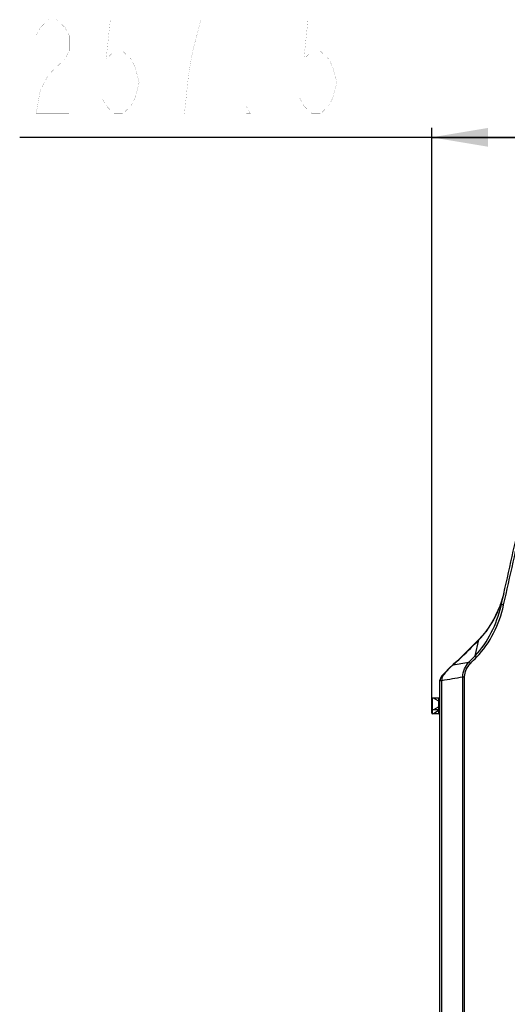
# Model space of a CAD drawing. Header units: millimetres. Extents: x 0 to 9512, y 0 to 6728.
# Tile 15 of 119: x 1365 to 1780, y 4849 to 5686. Entities that reach past the tile are written whole.
import ezdxf

# ---------------------------------------------------------------- set-up
doc = ezdxf.new("R2010")
doc.units = ezdxf.units.MM
doc.header["$LTSCALE"] = 523.16
doc.layers.get('0').update_dxf_attribs({"linetype": 'CONTINUOUS'})
for name, color, linetype in [('304103000094DXF_CONTINUOUS_LINE', 7, 'CONTINUOUS'), ('501023000046DXF_CONTINUOUS_LINE', 7, 'CONTINUOUS'), ('604006000006DXF_CONTINUOUS_LINE', 7, 'CONTINUOUS'), ('运动范围_DXF_DIMENSION', 7, 'CONTINUOUS')]:
    doc.layers.add(name, color=color, linetype=linetype)
doc.styles.get("Standard").update_dxf_attribs({"font": 'txt', "width": 0.7})
doc.dimstyles.new('DIMSTYLE_1', dxfattribs={"dimtxt": 80, "dimasz": 48, "dimexe": 1, "dimexo": 0, "dimgap": 2.5, "dimtad": 1, "dimdsep": 46, "dimtxsty": 'Standard', "dimblk": '_FILLED', "dimblk1": '_FILLED', "dimblk2": '_FILLED', "dimcen": 0.09, "dimclrt": 5, "dimazin": 2, "dimtp": 0.5, "dimtm": 0.5, "dimtfac": 1, "dimtofl": 0, "dimtmove": 0, "dimatfit": 3, "dimldrblk": '_FILLED', "dimfxl": 0, "dimtolj": 1, "dimarcsym": 0})

# ---------------------------------------------------------------- blocks, each defined once
blk = doc.blocks.new('_FILLED')
at = {"color": 0, "linetype": 'ByBlock'}
blk.add_solid([(0, 0), (-1, 0.167), (-1, -0.167)], dxfattribs=at)
blk = doc.blocks.new('*D34')
at = {"layer": '运动范围_DXF_DIMENSION', "color": 2, "linetype": 'Continuous', "transparency": 16777216}
for p, q in [((1715.32, 5107.35), (1715.32, 5594.42)), ((1972.82, 5479.23), (1972.82, 5594.42)), ((1844.07, 5586.42), (1365.23, 5586.42)), ((1715.32, 5586.42), (1844.07, 5586.42)), ((1972.82, 5586.42), (1844.07, 5586.42))]:
    blk.add_line(p, q, dxfattribs=at)
at = {"layer": '运动范围_DXF_DIMENSION', "color": 2, "linetype": 'Continuous', "transparency": 16777216, "xscale": 48, "yscale": 48, "zscale": 48, "rotation": 180}
blk.add_blockref('_FILLED', (1715.32, 5586.42), dxfattribs=at)
at = {"layer": '运动范围_DXF_DIMENSION', "color": 2, "linetype": 'Continuous', "transparency": 16777216, "xscale": 48, "yscale": 48, "zscale": 48}
blk.add_blockref('_FILLED', (1972.82, 5586.42), dxfattribs=at)

msp = doc.modelspace()

# ---------------------------------------------------------------- linework, layer by layer
at = {"layer": '304103000094DXF_CONTINUOUS_LINE', "color": 7, "linetype": 'Continuous'}
for p, q in [((1776.583, 5198.256), (1773.329, 5187.69)), ((1774.258, 5187.885), (1774.28, 5187.979)), ((1774.28, 5187.979), (1774.539, 5189.108)), ((1755.239, 5159.168), (1740.762, 5144.697)), ((1722.324, 4738.158), (1722.324, 5124.385)), ((1724.24, 5128.821), (1724.239, 5128.82))]:
    msp.add_line(p, q, dxfattribs=at)
at = {"layer": '304103000094DXF_CONTINUOUS_LINE', "color": 9, "linetype": 'Continuous'}
for p, q in [((1776.417, 5188.573), (1776.491, 5188.835)), ((1776.432, 5188.57), (1776.491, 5188.835)), ((1752.255, 5145.572), (1755.421, 5159.018)), ((1755.239, 5159.168), (1755.421, 5159.019)), ((1740.762, 5144.697), (1740.942, 5144.547)), ((1733.515, 5138.117), (1733.523, 5137.81)), ((1733.523, 5137.81), (1733.672, 5137.933)), ((1724.077, 4731.353), (1724.077, 5124.606)), ((1741.723, 4676.818), (1741.723, 5127.617)), ((1743.285, 4676.802), (1743.285, 5127.668))]:
    msp.add_line(p, q, dxfattribs=at)
at = {"layer": '304103000094DXF_CONTINUOUS_LINE', "color": 7, "linetype": 'Continuous'}
for points in [[(1773.329, 5187.69), (1767.865, 5176.025), (1761.251, 5166.007), (1755.239, 5159.168)], [(1740.762, 5144.697), (1739.129, 5143.104), (1735.724, 5139.997), (1733.515, 5138.117)], [(1733.515, 5138.117), (1730.353, 5135.258), (1726.438, 5131.18), (1724.24, 5128.821)], [(1724.24, 5128.819), (1723.908, 5128.448), (1722.758, 5126.551), (1722.324, 5124.382)]]:
    msp.add_lwpolyline(points, dxfattribs=at)
at = {"layer": '304103000094DXF_CONTINUOUS_LINE', "color": 9, "linetype": 'Continuous'}
for centre, radius, start, end in [((1682.856, 5222.135), 96.827, 340.16882, 345.580822), ((1688.385, 5219.922), 90.869, 331.122412, 337.646062), ((1685.135, 5221.312), 94.403, 337.616455, 339.335099), ((1684.371, 5221.604), 95.221, 339.332921, 339.525222), ((1684.223, 5221.659), 95.379, 339.525218, 339.702151), ((1684.048, 5221.723), 95.565, 339.702216, 340.158125), ((1691.347, 5218.354), 87.518, 330.871079, 331.085263), ((1764.324, 5102.797), 46.632, 131.337946, 134.336455), ((1786.656, 5125.479), 62.585, 178.083723, 180.798965), ((1616.02, 5220.261), 142.386, 319.385234, 319.795756), ((1176.162, 5591.223), 717.789, 319.844664, 320.009808)]:
    msp.add_arc(centre, radius, start, end, dxfattribs=at)
at = {"layer": '304103000094DXF_CONTINUOUS_LINE', "color": 7, "linetype": 'Continuous'}
msp.add_open_spline([(1774.539, 5189.108), (1779.957, 5213.363), (1785.376, 5237.618), (1790.798, 5261.873)], degree=3, dxfattribs=at)
at = {"layer": '304103000094DXF_CONTINUOUS_LINE', "color": 9, "linetype": 'Continuous'}
for points in [[(1776.491, 5188.835), (1781.895, 5213.039), (1787.301, 5237.243), (1792.709, 5261.446)], [(1752.255, 5145.572), (1763.246, 5157.057), (1770.604, 5172.413), (1774.258, 5187.885)], [(1753.523, 5144.42), (1765.08, 5156.308), (1772.778, 5172.398), (1776.432, 5188.57)], [(1755.421, 5159.018), (1760.279, 5163.971), (1764.419, 5169.692), (1767.796, 5175.752)], [(1740.942, 5144.547), (1745.768, 5149.371), (1750.595, 5154.195), (1755.421, 5159.018)], [(1733.672, 5137.933), (1736.191, 5140.029), (1738.625, 5142.231), (1740.942, 5144.547)], [(1746.929, 5140.096), (1748.704, 5141.921), (1750.48, 5143.746), (1752.255, 5145.572)], [(1748.198, 5138.942), (1749.973, 5140.768), (1751.748, 5142.594), (1753.523, 5144.42)], [(1726.099, 5129.932), (1727.899, 5132.073), (1729.732, 5134.197), (1731.734, 5136.151)], [(1733.523, 5137.81), (1737.992, 5138.573), (1742.46, 5139.335), (1746.929, 5140.096)], [(1741.723, 5127.617), (1741.709, 5132.124), (1743.845, 5136.809), (1746.929, 5140.096)], [(1743.285, 5127.668), (1743.285, 5131.767), (1745.34, 5136.003), (1748.198, 5138.942)], [(1724.241, 5128.818), (1723.958, 5128.51), (1723.974, 5127.969), (1724.106, 5127.572)], [(1724.077, 5124.606), (1729.959, 5125.611), (1735.841, 5126.615), (1741.723, 5127.617)], [(1741.723, 5127.617), (1742.242, 5127.661), (1742.764, 5127.668), (1743.285, 5127.668)]]:
    msp.add_open_spline(points, degree=3, dxfattribs=at)
for points, knots in [([(1774.539, 5189.109), (1774.545, 5189.192), (1775.062, 5189.08), (1775.278, 5189.083), (1775.519, 5189.03)], [0, 0, 0, 0, 0.252782, 1, 1, 1, 1]), ([(1775.519, 5189.03), (1775.61, 5189.009), (1775.804, 5188.963), (1775.996, 5188.91), (1776.098, 5188.881)], [0, 0, 0, 0, 0.4692251, 1, 1, 1, 1]), ([(1752.255, 5145.572), (1752.319, 5145.522), (1752.708, 5145.206), (1753.07, 5144.858), (1753.361, 5144.556)], [0, 0, 0, 0, 0.1626529, 1, 1, 1, 1]), ([(1746.929, 5140.096), (1746.993, 5140.046), (1747.382, 5139.729), (1747.744, 5139.381), (1748.035, 5139.078)], [0, 0, 0, 0, 0.1626563, 1, 1, 1, 1]), ([(1722.324, 5124.268), (1722.324, 5124.43), (1723.224, 5124.449), (1723.641, 5124.57), (1724.077, 5124.606)], [0, 0, 0, 0, 0.2700548, 1, 1, 1, 1]), ([(1722.325, 5124.358), (1722.327, 5124.617), (1722.52, 5125.865), (1723.374, 5126.91), (1724.107, 5127.572)], [0, 0, 0, 0, 0.2077897, 1, 1, 1, 1])]:
    msp.add_open_spline(points, degree=3, knots=knots, dxfattribs=at)
at = {"layer": '501023000046DXF_CONTINUOUS_LINE', "color": 7, "linetype": 'Continuous'}
for p, q in [((1715.324, 5100.098), (1715.324, 5108.899)), ((1721.324, 5109.499), (1715.924, 5109.499)), ((1721.324, 5099.499), (1721.324, 5109.499)), ((1715.324, 5096.854), (1715.324, 5100.098)), ((1721.324, 5099.499), (1715.924, 5099.499)), ((1721.324, 5096.254), (1721.324, 5099.499)), ((1721.324, 5096.254), (1715.924, 5096.254))]:
    msp.add_line(p, q, dxfattribs=at)
at = {"layer": '501023000046DXF_CONTINUOUS_LINE', "color": 9, "linetype": 'Continuous'}
for p, q in [((1715.924, 5099.499), (1715.924, 5109.499)), ((1715.924, 5096.254), (1715.924, 5099.499))]:
    msp.add_line(p, q, dxfattribs=at)
at = {"layer": '501023000046DXF_CONTINUOUS_LINE', "color": 2, "linetype": 'Continuous'}
for p, q in [((1720.924, 5107.13), (1716.82, 5109.499)), ((1720.924, 5101.868), (1716.82, 5099.499)), ((1720.924, 5098.623), (1716.82, 5096.254))]:
    msp.add_line(p, q, dxfattribs=at)
at = {"layer": '501023000046DXF_CONTINUOUS_LINE', "color": 7, "linetype": 'Continuous'}
for centre, start, end in [((1715.924, 5108.899), 90, 180), ((1715.924, 5100.099), 180, 270), ((1715.924, 5096.854), 180, 270)]:
    msp.add_arc(centre, 0.6, start, end, dxfattribs=at)
at = {"layer": '604006000006DXF_CONTINUOUS_LINE', "color": 7, "linetype": 'Continuous'}
for p, q in [((1721.324, 5109.363), (1721.363, 5109.499)), ((1721.363, 5109.499), (1721.363, 5099.499)), ((1721.363, 5109.499), (1722.324, 5109.222)), ((1721.324, 5099.634), (1721.363, 5099.499)), ((1721.363, 5099.499), (1722.324, 5099.776)), ((1721.363, 5099.499), (1721.363, 5096.254)), ((1721.324, 5096.39), (1721.363, 5096.254)), ((1721.363, 5096.254), (1722.324, 5096.531))]:
    msp.add_line(p, q, dxfattribs=at)
at = {"layer": '运动范围_DXF_DIMENSION', "color": 5, "linetype": 'Continuous', "const_width": 0.08}
for points in [[(1379.23, 5673.09), (1382.73, 5679.757), (1389.73, 5686.424), (1396.73, 5686.424), (1403.73, 5679.757), (1407.23, 5673.09), (1407.23, 5659.757), (1403.73, 5653.09)], [(1463.23, 5686.424), (1442.23, 5686.424), (1438.73, 5653.09), (1445.73, 5659.757), (1452.73, 5659.757), (1459.73, 5653.09), (1463.23, 5646.424), (1466.73, 5633.09), (1463.23, 5619.757), (1459.73, 5613.09), (1452.73, 5606.424), (1445.73, 5606.424), (1438.73, 5613.09), (1435.23, 5619.757)], [(1505.23, 5606.424), (1508.73, 5639.757), (1512.23, 5659.757), (1515.73, 5673.09), (1519.23, 5686.424), (1491.23, 5686.424)], [(1631.23, 5686.424), (1610.23, 5686.424), (1606.73, 5653.09), (1613.73, 5659.757), (1620.73, 5659.757), (1627.73, 5653.09), (1631.23, 5646.424), (1634.73, 5633.09), (1631.23, 5619.757), (1627.73, 5613.09), (1620.73, 5606.424), (1613.73, 5606.424), (1606.73, 5613.09), (1603.23, 5619.757)], [(1403.73, 5653.09), (1389.73, 5639.757), (1382.73, 5626.424), (1379.23, 5606.424), (1407.23, 5606.424)], [(1561.23, 5606.424), (1557.73, 5606.424), (1557.73, 5613.09), (1561.23, 5606.424)]]:
    msp.add_lwpolyline(points, dxfattribs=at)

# ---------------------------------------------------------------- dimensions: what is measured, and where the dimension line sits
at = {"layer": '运动范围_DXF_DIMENSION', "color": 2, "linetype": 'Continuous'}
dim = msp.add_linear_dim(base=(1715.324, 5586.424), p1=(1972.824, 5479.228), p2=(1715.324, 5107.349), angle=180, dimstyle='DIMSTYLE_1', dxfattribs=at)
dim.commit()
dim.dimension.update_dxf_attribs({"geometry": '*D34', "text_midpoint": (1365.23, 5586.424), "dimtype": 160})

doc.saveas('drawing.dxf')
